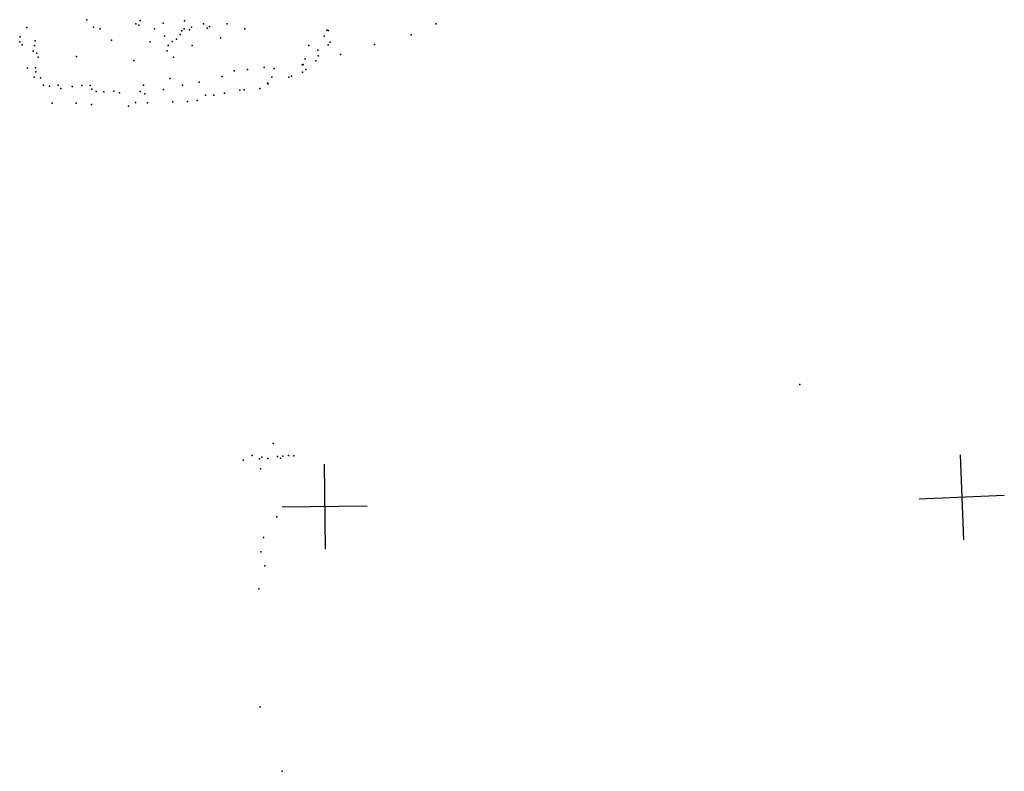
# Model space of a CAD drawing. Header units: millimetres. Extents: x -42542 to 45243, y -38526 to 67765.
# Tile 5 of 71: x -17813 to -13183, y -4772 to -1237. Entities that reach past the tile are written whole.
import ezdxf

# ---------------------------------------------------------------- set-up
doc = ezdxf.new("R2010")
doc.units = ezdxf.units.MM
doc.layers.add('P', color=9, linetype='Continuous')
doc.layers.add('PANOS', color=10, linetype='Continuous')

msp = doc.modelspace()

# ---------------------------------------------------------------- linework, layer by layer
at = {"layer": 'P'}
for p in [(-17498, -1237), (-17247, -1241), (-17038, -1243), (-17779, -1274), (-17466, -1272), (-17434, -1280), (-17267, -1257), (-17252, -1262), (-17179, -1280), (-17138, -1253), (-17050, -1289), (-17040, -1280), (-17014, -1285), (-17005, -1272), (-16948, -1257), (-16931, -1277), (-16920, -1269), (-16838, -1256), (-16754, -1280), (-16368, -1286), (-16363, -1288), (-15856, -1256), (-17813, -1341), (-17811, -1318), (-17741, -1336), (-17381, -1333), (-17200, -1341), (-17132, -1314), (-17096, -1340), (-17076, -1329), (-17058, -1306), (-16869, -1323), (-16381, -1315), (-16353, -1342), (-15972, -1308), (-17802, -1355), (-17749, -1385), (-17743, -1358), (-17119, -1383), (-17114, -1359), (-17002, -1358), (-16453, -1358), (-16411, -1381), (-16363, -1355), (-16144, -1353), (-17733, -1395), (-17726, -1413), (-17546, -1410), (-17277, -1429), (-17090, -1414), (-16471, -1421), (-16421, -1431), (-16409, -1407), (-16304, -1400), (-17776, -1465), (-17739, -1463), (-16804, -1477), (-16741, -1472), (-16664, -1462), (-16617, -1466), (-16484, -1450), (-16480, -1447), (-16468, -1472), (-17745, -1508), (-17737, -1483), (-17715, -1510), (-17107, -1513), (-16861, -1504), (-16628, -1508), (-16547, -1507), (-16535, -1502), (-16483, -1484), (-17701, -1545), (-17673, -1549), (-17632, -1545), (-17620, -1560), (-17566, -1551), (-17520, -1547), (-17482, -1546), (-17473, -1563), (-17454, -1574), (-17370, -1573), (-17230, -1545), (-17137, -1566), (-17048, -1545), (-16969, -1531), (-16777, -1568), (-16757, -1567), (-16684, -1560), (-16648, -1536), (-16644, -1539), (-17418, -1576), (-17343, -1581), (-17247, -1575), (-17224, -1586), (-16978, -1617), (-16939, -1592), (-16900, -1592), (-16850, -1582), (-17661, -1629), (-17547, -1629), (-17476, -1636), (-17301, -1643), (-17268, -1626), (-17212, -1628), (-17093, -1623), (-17024, -1621), (-14144, -2953), (-16621, -3230), (-16720, -3287), (-16549, -3287), (-16762, -3308), (-16685, -3303), (-16675, -3295), (-16646, -3301), (-16601, -3291), (-16587, -3299), (-16575, -3290), (-16523, -3288), (-16681, -3349), (-16604, -3575), (-16667, -3673), (-16679, -3739), (-16660, -3806), (-16688, -3914), (-16682, -4468), (-16579, -4772)]:
    msp.add_point(p, dxfattribs=at)
at = {"layer": 'PANOS'}
for points in [[(-13390.6, -3283.4), (-13374.2, -3683.1)], [(-16381.3, -3327.8), (-16377, -3727.8)], [(-13182.6, -3475), (-13582.3, -3491.5)], [(-16179.2, -3525.7), (-16579.2, -3529.9)]]:
    msp.add_lwpolyline(points, dxfattribs=at)

doc.saveas('drawing.dxf')
